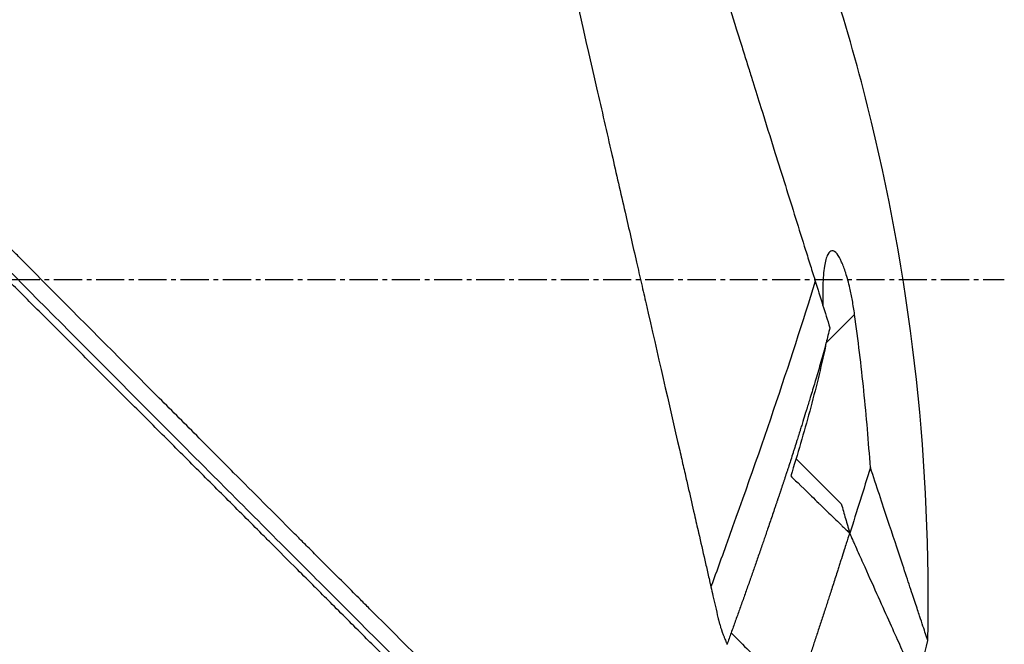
# Model space of a CAD drawing. Header units: millimetres. Extents: x 0 to 4378, y 0 to 2376.
# Tile 245 of 256: x 405 to 465, y 1214 to 1252. Entities that reach past the tile are written whole.
import ezdxf

# ---------------------------------------------------------------- set-up
doc = ezdxf.new("R2010")
doc.units = ezdxf.units.MM
doc.header["$LTSCALE"] = 0.2
doc.linetypes.add('CENTER2', pattern=[1.125, 0.75, -0.125, 0.125, -0.125])
doc.layers.add('02_Center Line', color=1, linetype='CENTER2')

# ---------------------------------------------------------------- blocks, each defined once
blk = doc.blocks.new('A$C078f5041')
for p, q in [((-212.2, 732.295), (-213.906, 734)), ((-210.385, 725.329), (-213.106, 722.607)), ((-210.161, 725.553), (-210.161, 725.553))]:
    blk.add_line(p, q)
blk.add_ellipse((-158.412, 743), major_axis=(51.341, -154.081), ratio=0.336426, start_param=4.783308, end_param=4.787815)
for points, knots in [([(-190.366, 710.683), (-190.355, 710.694), (-190.21, 710.839), (-190.139, 710.91), (-190.081, 710.967), (-189.91, 711.138), (-189.796, 711.252), (-189.452, 711.596), (-189.221, 711.825), (-188.528, 712.518), (-188.061, 712.984), (-186.651, 714.393), (-185.698, 715.346), (-184.555, 716.489), (-184.373, 716.671), (-184.053, 716.991), (-183.913, 717.131), (-183.45, 717.595), (-183.123, 717.922), (-182.429, 718.616), (-182.054, 718.991), (-181.458, 719.588), (-181.238, 719.808), (-180.839, 720.208), (-180.661, 720.386), (-180.373, 720.675), (-180.262, 720.785), (-178.969, 722.081), (-177.774, 723.278), (-175.88, 725.178), (-175.189, 725.871), (-173.7, 727.365), (-172.901, 728.167), (-169.959, 731.121), (-167.794, 733.298), (-165.037, 736.075), (-164.459, 736.657), (-163.71, 737.412), (-163.541, 737.582), (-163.294, 737.831), (-163.21, 737.916), (-163.041, 738.086), (-162.955, 738.173), (-162.754, 738.376), (-162.644, 738.487), (-162.446, 738.687), (-162.363, 738.772), (-162.157, 738.979), (-162.034, 739.103), (-161.81, 739.33), (-161.709, 739.433), (-161.078, 740.07), (-160.549, 740.605), (-159.331, 741.837), (-158.643, 742.534), (-157.257, 743.938), (-156.558, 744.645), (-155.416, 745.804), (-154.969, 746.257), (-154.422, 746.812), (-154.32, 746.915), (-154.035, 747.204), (-153.851, 747.39), (-153.314, 747.935), (-152.959, 748.294), (-152.41, 748.851), (-152.212, 749.051), (-151.844, 749.424), (-151.673, 749.596), (-151.424, 749.849), (-151.346, 749.928), (-151.2, 750.075), (-151.136, 750.14), (-150.996, 750.281), (-150.92, 750.359), (-150.64, 750.642), (-150.433, 750.85), (-149.899, 751.39), (-149.573, 751.719), (-149.032, 752.266), (-148.812, 752.488), (-148.413, 752.89), (-148.241, 753.065), (-147.909, 753.401), (-147.752, 753.559), (-147.434, 753.879), (-147.274, 754.04), (-146.87, 754.448), (-146.635, 754.686), (-146.178, 755.148), (-145.96, 755.367), (-145.455, 755.876), (-145.169, 756.165), (-144.478, 756.862), (-144.074, 757.27), (-141.23, 760.138), (-138.817, 762.568), (-135.982, 765.421), (-135.524, 765.881), (-134.844, 766.565), (-134.623, 766.787), (-133.438, 767.979), (-132.482, 768.939), (-131.055, 770.373), (-130.576, 770.854), (-129.528, 771.906), (-128.96, 772.475), (-127.952, 773.487), (-127.51, 773.93), (-126.232, 775.212), (-125.404, 776.042), (-123.097, 778.354), (-121.645, 779.808), (-119.103, 782.352), (-117.994, 783.462), (-116.427, 785.029), (-115.936, 785.519), (-114.524, 786.931), (-113.626, 787.828), (-111.967, 789.485), (-111.201, 790.25), (-109.105, 792.343), (-107.894, 793.552), (-106.418, 795.026), (-105.995, 795.447), (-105.255, 796.186), (-104.935, 796.506), (-104.529, 796.91), (-104.407, 797.032), (-104.077, 797.362), (-103.906, 797.532), (-103.644, 797.794), (-103.574, 797.864), (-103.574, 797.864)], [-6.38032, -6.38032, -6.38032, -6.38032, -6.37821, -6.37821, -6.369846, -6.369846, -6.353117, -6.353117, -6.319657, -6.319657, -6.25276, -6.25276, -6.118821, -6.118821, -6.093562, -6.093562, -6.074245, -6.074245, -6.02934, -6.02934, -5.977241, -5.977241, -5.946683, -5.946683, -5.922148, -5.922148, -5.906985, -5.906985, -5.744468, -5.744468, -5.651851, -5.651851, -5.545767, -5.545767, -5.263109, -5.263109, -5.188236, -5.188236, -5.166424, -5.166424, -5.156096, -5.156096, -5.145051, -5.145051, -5.130591, -5.130591, -5.12026, -5.12026, -5.104932, -5.104932, -5.092289, -5.092289, -5.026821, -5.026821, -4.941899, -4.941899, -4.85599, -4.85599, -4.800726, -4.800726, -4.788117, -4.788117, -4.765241, -4.765241, -4.721287, -4.721287, -4.696404, -4.696404, -4.675122, -4.675122, -4.664727, -4.664727, -4.65667, -4.65667, -4.64693, -4.64693, -4.620997, -4.620997, -4.580201, -4.580201, -4.553194, -4.553194, -4.530725, -4.530725, -4.50998, -4.50998, -4.488898, -4.488898, -4.457903, -4.457903, -4.429176, -4.429176, -4.391259, -4.391259, -4.337563, -4.337563, -4.012989, -4.012989, -3.949041, -3.949041, -3.91815, -3.91815, -3.78308, -3.78308, -3.714321, -3.714321, -3.631782, -3.631782, -3.566461, -3.566461, -3.442027, -3.442027, -3.2143, -3.2143, -3.028646, -3.028646, -2.942037, -2.942037, -2.774506, -2.774506, -2.616657, -2.616657, -2.316725, -2.316725, -2.178502, -2.178502, -2.04381, -2.04381, -1.977504, -1.977504, -1.844402, -1.844402, -1.687943, -1.687943, -1.687943, -1.687943]), ([(-189.659, 709.975), (-189.617, 710.018), (-189.249, 710.384), (-188.43, 711.202), (-188.12, 711.512), (-187.184, 712.446), (-186.554, 713.076), (-184.649, 714.98), (-183.365, 716.264), (-181.156, 718.475), (-180.276, 719.356), (-178.187, 721.448), (-176.984, 722.654), (-169.917, 729.741), (-163.9, 735.795), (-159.517, 740.226), (-158.662, 741.092), (-157.148, 742.624), (-156.491, 743.29), (-155.182, 744.617), (-154.535, 745.274), (-153.234, 746.592), (-152.591, 747.244), (-151.508, 748.34), (-151.071, 748.783), (-150.433, 749.429), (-150.203, 749.661), (-149.119, 750.757), (-148.275, 751.609), (-146.596, 753.305), (-145.779, 754.13), (-144.443, 755.478), (-143.922, 756.003), (-141.37, 758.576), (-139.35, 760.613), (-136.453, 763.528), (-135.538, 764.449), (-134.199, 765.796), (-133.768, 766.229), (-132.484, 767.519), (-131.636, 768.371), (-129.987, 770.028), (-129.184, 770.834), (-121.766, 778.279), (-116.226, 783.818), (-110.645, 789.393), (-109.379, 790.657), (-107.412, 792.621), (-106.652, 793.38), (-105.735, 794.295), (-105.498, 794.531), (-104.495, 795.532), (-103.891, 796.135), (-103.075, 796.95), (-102.867, 797.157), (-102.867, 797.157)], [0.000001, 0.000001, 0.000001, 0.000001, 0.021324, 0.021324, 0.03421, 0.03421, 0.059972, 0.059972, 0.111336, 0.111336, 0.145179, 0.145179, 0.190053, 0.190053, 0.406282, 0.406282, 0.45854, 0.45854, 0.49858, 0.49858, 0.53836, 0.53836, 0.578257, 0.578257, 0.605242, 0.605242, 0.618018, 0.618018, 0.679184, 0.679184, 0.737422, 0.737422, 0.77473, 0.77473, 0.920763, 0.920763, 0.987368, 0.987368, 1.019116, 1.019116, 1.082341, 1.082341, 1.143319, 1.143319, 1.651214, 1.651214, 1.817992, 1.817992, 1.943145, 1.943145, 1.990049, 1.990049, 2.154423, 2.154423, 2.318904, 2.318904, 2.318904, 2.318904]), ([(-208.707, 690.359), (-208.707, 690.359), (-208.689, 690.378), (-208.642, 690.424), (-208.631, 690.435), (-208.581, 690.485), (-208.532, 690.534), (-208.437, 690.63), (-208.397, 690.669), (-208.292, 690.774), (-208.223, 690.844), (-208.075, 690.991), (-208, 691.066), (-207.791, 691.275), (-207.649, 691.417), (-207.436, 691.631), (-207.377, 691.689), (-207.175, 691.892), (-207.023, 692.044), (-206.763, 692.303), (-206.661, 692.405), (-206.427, 692.639), (-206.293, 692.773), (-206.012, 693.054), (-205.866, 693.201), (-205.692, 693.375), (-205.669, 693.397), (-205.474, 693.592), (-205.295, 693.772), (-204.944, 694.123), (-204.773, 694.293), (-204.367, 694.699), (-204.129, 694.938), (-203.731, 695.336), (-203.577, 695.49), (-203.084, 695.983), (-202.734, 696.332), (-202.001, 697.065), (-201.617, 697.45), (-201.054, 698.012), (-200.887, 698.18), (-200.122, 698.945), (-199.502, 699.565), (-198.454, 700.613), (-198.04, 701.027), (-197.125, 701.941), (-196.621, 702.445), (-195.581, 703.485), (-195.044, 704.023), (-194.395, 704.671), (-194.293, 704.773), (-193.5, 705.566), (-192.795, 706.272), (-191.557, 707.51), (-191.03, 708.036), (-189.806, 709.26), (-189.105, 709.961), (-187.798, 711.268), (-187.195, 711.871), (-186.186, 712.881), (-185.783, 713.283), (-185.107, 713.959), (-184.835, 714.231), (-184.222, 714.845), (-183.879, 715.187), (-183.191, 715.875), (-182.846, 716.22), (-182.191, 716.875), (-181.882, 717.184), (-181.533, 717.533), (-181.493, 717.573), (-181.104, 717.962), (-180.753, 718.314), (-179.863, 719.204), (-179.322, 719.745), (-178.609, 720.458), (-178.439, 720.627), (-177.554, 721.512), (-176.835, 722.232), (-175.386, 723.68), (-174.658, 724.408), (-173.194, 725.872), (-172.459, 726.608), (-170.981, 728.086), (-170.238, 728.828), (-168.744, 730.322), (-167.992, 731.074), (-166.491, 732.575), (-165.742, 733.324), (-164.677, 734.39), (-164.361, 734.705), (-163.728, 735.338), (-163.411, 735.656), (-162.969, 736.097), (-162.844, 736.222), (-162.53, 736.537), (-162.34, 736.727), (-161.96, 737.106), (-161.77, 737.296), (-161.39, 737.677), (-161.199, 737.867), (-160.841, 738.226), (-160.672, 738.394), (-160.481, 738.586), (-160.458, 738.608), (-160.199, 738.868), (-159.961, 739.106), (-159.483, 739.584), (-159.243, 739.823), (-158.764, 740.303), (-158.524, 740.543), (-158.233, 740.833), (-158.185, 740.881), (-157.892, 741.174), (-157.644, 741.422), (-157.14, 741.927), (-156.883, 742.183), (-156.362, 742.704), (-156.099, 742.968), (-155.631, 743.435), (-155.434, 743.632), (-155.05, 744.016), (-154.863, 744.204), (-154.479, 744.588), (-154.282, 744.784), (-153.898, 745.168), (-153.711, 745.355), (-153.341, 745.725), (-153.159, 745.907), (-152.793, 746.273), (-152.609, 746.457), (-152.409, 746.657), (-152.392, 746.675), (-152.181, 746.886), (-151.987, 747.079), (-151.605, 747.462), (-151.416, 747.65), (-151.073, 747.994), (-150.918, 748.148), (-150.727, 748.34), (-150.691, 748.375), (-150.537, 748.529), (-150.419, 748.647), (-150.229, 748.838), (-150.156, 748.91), (-149.975, 749.091), (-149.866, 749.201), (-149.675, 749.391), (-149.595, 749.472), (-149.377, 749.689), (-149.241, 749.826), (-149.05, 750.017), (-148.997, 750.07), (-148.742, 750.324), (-148.537, 750.529), (-148.126, 750.941), (-147.919, 751.147), (-147.506, 751.561), (-147.299, 751.767), (-146.952, 752.114), (-146.812, 752.254), (-145.856, 753.211), (-145.041, 754.025), (-143.541, 755.526), (-142.854, 756.212), (-141.585, 757.481), (-141.003, 758.064), (-140.262, 758.804), (-140.103, 758.964), (-139.287, 759.78), (-138.633, 760.434), (-137.9, 761.167), (-137.818, 761.248), (-137.213, 761.853), (-136.691, 762.375), (-135.965, 763.101), (-135.758, 763.308), (-135.066, 764.001), (-134.581, 764.485), (-133.863, 765.203), (-133.628, 765.439), (-132.596, 766.471), (-131.804, 767.262), (-130.397, 768.67), (-129.778, 769.289), (-128.555, 770.512), (-127.95, 771.116), (-126.763, 772.303), (-126.18, 772.886), (-125.427, 773.639), (-125.251, 773.815), (-124.134, 774.932), (-123.207, 775.859), (-121.917, 777.15), (-121.539, 777.528), (-120.325, 778.741), (-119.502, 779.564), (-118.283, 780.783), (-117.874, 781.193), (-116.926, 782.141), (-116.39, 782.676), (-115.354, 783.712), (-114.852, 784.214), (-114.254, 784.812), (-114.148, 784.919), (-113.303, 785.763), (-112.589, 786.477), (-111.577, 787.49), (-111.255, 787.811), (-110.558, 788.508), (-110.186, 788.88), (-109.474, 789.593), (-109.132, 789.934), (-108.61, 790.457), (-108.421, 790.645), (-108.02, 791.046), (-107.809, 791.257), (-107.417, 791.649), (-107.235, 791.831), (-106.836, 792.231), (-106.621, 792.445), (-106.275, 792.791), (-106.14, 792.927), (-105.827, 793.239), (-105.654, 793.413), (-105.353, 793.714), (-105.223, 793.844), (-104.939, 794.127), (-104.789, 794.277), (-104.539, 794.528), (-104.435, 794.631), (-104.195, 794.872), (-104.063, 795.004), (-103.869, 795.198), (-103.8, 795.267), (-103.641, 795.425), (-103.555, 795.511), (-103.412, 795.654), (-103.352, 795.714), (-103.202, 795.865), (-103.124, 795.942), (-103.055, 796.011), (-103.044, 796.022), (-102.983, 796.084), (-102.954, 796.113), (-102.946, 796.12), (-102.946, 796.121), (-102.946, 796.121)], [0, 0, 0, 0, 0.257354, 0.257354, 0.326237, 0.326237, 0.532709, 0.532709, 0.653072, 0.653072, 0.826383, 0.826383, 0.980612, 0.980612, 1.221018, 1.221018, 1.308472, 1.308472, 1.512953, 1.512953, 1.636992, 1.636992, 1.789146, 1.789146, 1.943102, 1.943102, 1.965845, 1.965845, 2.139379, 2.139379, 2.294197, 2.294197, 2.497442, 2.497442, 2.621999, 2.621999, 2.888446, 2.888446, 3.162424, 3.162424, 3.276803, 3.276803, 3.678252, 3.678252, 3.9315, 3.9315, 4.226971, 4.226971, 4.529662, 4.529662, 4.586048, 4.586048, 4.965901, 4.965901, 5.240486, 5.240486, 5.596576, 5.596576, 5.895461, 5.895461, 6.09193, 6.09193, 6.223224, 6.223224, 6.387068, 6.387068, 6.550917, 6.550917, 6.696146, 6.696146, 6.714688, 6.714688, 6.878445, 6.878445, 7.127882, 7.127882, 7.205393, 7.205393, 7.531923, 7.531923, 7.858453, 7.858453, 8.185149, 8.185149, 8.511845, 8.511845, 8.840084, 8.840084, 9.164788, 9.164788, 9.300716, 9.300716, 9.43764, 9.43764, 9.491568, 9.491568, 9.573784, 9.573784, 9.656087, 9.656087, 9.738273, 9.738273, 9.810512, 9.810512, 9.820176, 9.820176, 9.921487, 9.921487, 10.022047, 10.022047, 10.121234, 10.121234, 10.140813, 10.140813, 10.240775, 10.240775, 10.34206, 10.34206, 10.443345, 10.443345, 10.519125, 10.519125, 10.593519, 10.593519, 10.673571, 10.673571, 10.751664, 10.751664, 10.828971, 10.828971, 10.907781, 10.907781, 10.915165, 10.915165, 10.998748, 10.998748, 11.080195, 11.080195, 11.146615, 11.146615, 11.161943, 11.161943, 11.21211, 11.21211, 11.242651, 11.242651, 11.288319, 11.288319, 11.321832, 11.321832, 11.377745, 11.377745, 11.399138, 11.399138, 11.480179, 11.480179, 11.560404, 11.560404, 11.640086, 11.640086, 11.694297, 11.694297, 12.011124, 12.011124, 12.279997, 12.279997, 12.509628, 12.509628, 12.572827, 12.572827, 12.833111, 12.833111, 12.865725, 12.865725, 13.07529, 13.07529, 13.158686, 13.158686, 13.355513, 13.355513, 13.451637, 13.451637, 13.778619, 13.778619, 14.038498, 14.038498, 14.296261, 14.296261, 14.549067, 14.549067, 14.626299, 14.626299, 15.04137, 15.04137, 15.215105, 15.215105, 15.604069, 15.604069, 15.80398, 15.80398, 16.073193, 16.073193, 16.335419, 16.335419, 16.392609, 16.392609, 16.791079, 16.791079, 16.982171, 16.982171, 17.214497, 17.214497, 17.441103, 17.441103, 17.573214, 17.573214, 17.727887, 17.727887, 17.868871, 17.868871, 18.045189, 18.045189, 18.163993, 18.163993, 18.326743, 18.326743, 18.458589, 18.458589, 18.625722, 18.625722, 18.752843, 18.752843, 18.936687, 18.936687, 19.046733, 19.046733, 19.205689, 19.205689, 19.340689, 19.340689, 19.583635, 19.583635, 19.634122, 19.634122, 19.890387, 19.890387, 19.927065, 19.927065, 19.927065, 19.927065]), ([(-187.408, 795.575), (-187.408, 795.575), (-187.408, 795.575), (-187.408, 795.575), (-187.408, 795.575), (-187.408, 795.574), (-187.408, 795.574), (-187.409, 795.572), (-187.409, 795.57), (-187.411, 795.561), (-187.413, 795.552), (-187.421, 795.516), (-187.43, 795.479), (-187.463, 795.333), (-187.497, 795.187), (-187.631, 794.603), (-187.764, 794.021), (-187.99, 793.033), (-188.044, 792.798), (-188.167, 792.263), (-188.236, 791.958), (-188.396, 791.26), (-188.487, 790.864), (-188.694, 789.962), (-188.811, 789.449), (-189.268, 787.454), (-189.65, 785.788), (-190.189, 783.434), (-190.306, 782.923), (-190.547, 781.873), (-190.67, 781.336), (-191.044, 779.702), (-191.303, 778.571), (-191.635, 777.124), (-191.699, 776.844), (-191.818, 776.327), (-191.871, 776.092), (-191.988, 775.582), (-192.052, 775.302), (-192.149, 774.881), (-192.181, 774.742), (-192.243, 774.47), (-192.275, 774.33), (-192.34, 774.047), (-192.371, 773.909), (-192.435, 773.633), (-192.467, 773.493), (-192.531, 773.213), (-192.563, 773.071), (-192.658, 772.657), (-192.722, 772.38), (-192.814, 771.976), (-192.847, 771.831), (-192.913, 771.547), (-192.945, 771.407), (-193.004, 771.149), (-193.033, 771.019), (-193.135, 770.572), (-193.215, 770.232), (-193.308, 769.825), (-193.338, 769.691), (-193.408, 769.384), (-193.447, 769.216), (-193.508, 768.95), (-193.528, 768.861), (-193.62, 768.46), (-193.696, 768.13), (-193.788, 767.728), (-193.807, 767.642), (-193.847, 767.469), (-193.867, 767.383), (-193.926, 767.125), (-193.966, 766.951), (-194.162, 766.092), (-194.324, 765.388), (-194.571, 764.31), (-194.653, 763.95), (-194.777, 763.408), (-194.819, 763.226), (-194.903, 762.86), (-194.945, 762.677), (-195.007, 762.403), (-195.029, 762.311), (-195.07, 762.131), (-195.091, 762.039), (-195.132, 761.86), (-195.151, 761.774), (-195.192, 761.597), (-195.213, 761.507), (-195.322, 761.03), (-195.402, 760.682), (-195.568, 759.958), (-195.65, 759.598), (-195.774, 759.056), (-195.816, 758.876), (-195.896, 758.526), (-195.937, 758.346), (-195.998, 758.08), (-196.017, 757.995), (-196.11, 757.59), (-196.185, 757.262), (-196.785, 754.643), (-197.488, 751.575), (-198.699, 746.29), (-199.004, 744.958), (-199.574, 742.469), (-199.839, 741.313), (-200.334, 739.154), (-200.563, 738.153), (-200.891, 736.722), (-200.99, 736.288), (-201.182, 735.45), (-201.275, 735.046), (-202.064, 731.601), (-202.745, 728.633), (-203.427, 725.65), (-203.468, 725.473), (-203.584, 724.968), (-203.66, 724.637), (-203.769, 724.162), (-203.801, 724.018), (-203.865, 723.74), (-203.896, 723.604), (-204.04, 722.977), (-204.155, 722.475), (-204.354, 721.606), (-204.439, 721.236), (-204.649, 720.318), (-204.775, 719.77), (-204.96, 718.96), (-205.022, 718.69), (-205.114, 718.288), (-205.145, 718.154), (-205.191, 717.953), (-205.206, 717.887), (-205.229, 717.787), (-205.237, 717.753), (-205.255, 717.671), (-205.264, 717.635), (-205.267, 717.62)], [0.004458, 0.004458, 0.004458, 0.004458, 0.007145, 0.007145, 0.012487, 0.012487, 0.023172, 0.023172, 0.044526, 0.044526, 0.087152, 0.087152, 0.172519, 0.172519, 0.343296, 0.343296, 0.684832, 0.684832, 0.782442, 0.782442, 0.893925, 0.893925, 1.020792, 1.020792, 1.165754, 1.165754, 1.5523, 1.5523, 1.656, 1.656, 1.759472, 1.759472, 1.962548, 1.962548, 2.010788, 2.010788, 2.051037, 2.051037, 2.098595, 2.098595, 2.121977, 2.121977, 2.144106, 2.144106, 2.165078, 2.165078, 2.185897, 2.185897, 2.206927, 2.206927, 2.249257, 2.249257, 2.267476, 2.267476, 2.284385, 2.284385, 2.298691, 2.298691, 2.334972, 2.334972, 2.351514, 2.351514, 2.372635, 2.372635, 2.384046, 2.384046, 2.433545, 2.433545, 2.447203, 2.447203, 2.460457, 2.460457, 2.48758, 2.48758, 2.604591, 2.604591, 2.662837, 2.662837, 2.692059, 2.692059, 2.721315, 2.721315, 2.736067, 2.736067, 2.75119, 2.75119, 2.765744, 2.765744, 2.781644, 2.781644, 2.845833, 2.845833, 2.904565, 2.904565, 2.933488, 2.933488, 2.964036, 2.964036, 2.978504, 2.978504, 3.032725, 3.032725, 3.464483, 3.464483, 3.610423, 3.610423, 3.738069, 3.738069, 3.849625, 3.849625, 3.89841, 3.89841, 3.944167, 3.944167, 4.289561, 4.289561, 4.31145, 4.31145, 4.352034, 4.352034, 4.36965, 4.36965, 4.386161, 4.386161, 4.448116, 4.448116, 4.494326, 4.494326, 4.563724, 4.563724, 4.598531, 4.598531, 4.615935, 4.615935, 4.624637, 4.624637, 4.628988, 4.628988, 4.635352, 4.635352, 4.635352, 4.635352]), ([(-194.008, 792.023), (-194.008, 792.023), (-194.008, 792.024), (-194.031, 791.95), (-194.045, 791.906), (-194.075, 791.811), (-194.088, 791.768), (-194.165, 791.525), (-194.252, 791.246), (-194.438, 790.651), (-194.524, 790.378), (-194.748, 789.661), (-194.896, 789.19), (-195.283, 787.952), (-195.537, 787.141), (-196.203, 785.015), (-196.639, 783.622), (-197.256, 781.651), (-197.391, 781.219), (-197.668, 780.334), (-197.808, 779.884), (-197.988, 779.309), (-198.024, 779.195), (-198.099, 778.957), (-198.137, 778.835), (-198.212, 778.595), (-198.25, 778.475), (-198.361, 778.12), (-198.435, 777.884), (-198.584, 777.407), (-198.659, 777.167), (-198.776, 776.795), (-198.816, 776.665), (-198.897, 776.406), (-198.938, 776.276), (-199.061, 775.882), (-199.145, 775.613), (-199.313, 775.078), (-199.397, 774.809), (-199.559, 774.292), (-199.636, 774.046), (-199.754, 773.668), (-199.793, 773.543), (-199.921, 773.134), (-200.007, 772.859), (-200.181, 772.304), (-200.269, 772.024), (-200.444, 771.464), (-200.532, 771.184), (-200.71, 770.614), (-200.794, 770.345), (-200.927, 769.92), (-200.975, 769.768), (-201.062, 769.491), (-201.102, 769.362), (-201.186, 769.094), (-201.231, 768.951), (-201.365, 768.522), (-201.453, 768.239), (-201.631, 767.671), (-201.72, 767.387), (-201.9, 766.812), (-201.991, 766.523), (-202.171, 765.948), (-202.262, 765.657), (-202.444, 765.076), (-202.534, 764.787), (-202.716, 764.206), (-202.814, 763.891), (-202.958, 763.431), (-203.004, 763.286), (-203.09, 763.01), (-203.135, 762.867), (-203.525, 761.62), (-203.876, 760.499), (-204.384, 758.873), (-204.539, 758.378), (-204.841, 757.415), (-204.987, 756.948), (-205.271, 756.041), (-205.408, 755.602), (-205.609, 754.96), (-205.674, 754.753), (-205.802, 754.344), (-205.864, 754.144), (-205.987, 753.753), (-206.047, 753.559), (-206.225, 752.991), (-206.344, 752.609), (-206.569, 751.895), (-206.679, 751.542), (-206.893, 750.858), (-206.997, 750.527), (-207.147, 750.046), (-207.195, 749.892), (-207.337, 749.439), (-207.43, 749.143), (-207.609, 748.571), (-207.696, 748.29), (-207.946, 747.491), (-208.109, 746.97), (-208.556, 745.543), (-208.837, 744.643), (-209.536, 742.412), (-209.949, 741.092), (-210.556, 739.152), (-210.756, 738.512), (-211.053, 737.563), (-211.151, 737.248), (-211.298, 736.78), (-211.347, 736.624), (-211.419, 736.391), (-211.444, 736.314), (-211.48, 736.198), (-211.492, 736.159), (-211.516, 736.082), (-211.528, 736.044), (-211.54, 736.005)], [0.000002, 0.000002, 0.000002, 0.000002, 0.068396, 0.068396, 0.113225, 0.113225, 0.143068, 0.143068, 0.261804, 0.261804, 0.340398, 0.340398, 0.445112, 0.445112, 0.58476, 0.58476, 0.770646, 0.770646, 0.820914, 0.820914, 0.870505, 0.870505, 0.882769, 0.882769, 0.895757, 0.895757, 0.908699, 0.908699, 0.933689, 0.933689, 0.958342, 0.958342, 0.971541, 0.971541, 0.985008, 0.985008, 1.012116, 1.012116, 1.039467, 1.039467, 1.064342, 1.064342, 1.077017, 1.077017, 1.103525, 1.103525, 1.129763, 1.129763, 1.156377, 1.156377, 1.183318, 1.183318, 1.195097, 1.195097, 1.205034, 1.205034, 1.215755, 1.215755, 1.236325, 1.236325, 1.256757, 1.256757, 1.277456, 1.277456, 1.298369, 1.298369, 1.31914, 1.31914, 1.338917, 1.338917, 1.348349, 1.348349, 1.358318, 1.358318, 1.436393, 1.436393, 1.470506, 1.470506, 1.502489, 1.502489, 1.53257, 1.53257, 1.546517, 1.546517, 1.559977, 1.559977, 1.573067, 1.573067, 1.598315, 1.598315, 1.621948, 1.621948, 1.64382, 1.64382, 1.654133, 1.654133, 1.674222, 1.674222, 1.692702, 1.692702, 1.72678, 1.72678, 1.786154, 1.786154, 1.875164, 1.875164, 1.919672, 1.919672, 1.941935, 1.941935, 1.953066, 1.953066, 1.958631, 1.958631, 1.961414, 1.961414, 1.964192, 1.964192, 1.964192, 1.964192]), ([(-218.303, 714.398), (-218.529, 724.848), (-217.383, 735.414), (-213.672, 750.737), (-212.078, 755.83), (-210.161, 760.786)], [0, 0, 0, 0, 3.135776, 3.135776, 4.729873, 4.729873, 4.729873, 4.729873]), ([(-213.906, 734), (-213.867, 734.283), (-213.822, 734.564), (-213.724, 735.096), (-213.673, 735.347), (-213.542, 735.911), (-213.46, 736.219), (-213.293, 736.744), (-213.211, 736.967), (-213.034, 737.362), (-212.941, 737.526), (-212.739, 737.778), (-212.636, 737.842), (-212.445, 737.828), (-212.362, 737.75), (-212.203, 737.448), (-212.136, 737.2), (-212.035, 736.57), (-212.004, 736.177), (-211.981, 735.368), (-211.985, 734.956), (-212.002, 734.528)], [-1.145302, -1.145302, -1.145302, -1.145302, -1.059491, -1.059491, -0.980714, -0.980714, -0.876445, -0.876445, -0.785249, -0.785249, -0.687794, -0.687794, -0.572651, -0.572651, -0.457465, -0.457465, -0.316409, -0.316409, -0.162715, -0.162715, -0.02568, -0.02568, -0.02568, -0.02568]), ([(-211.54, 736.005), (-211.689, 735.529), (-211.837, 735.057), (-212.129, 734.125), (-212.273, 733.663), (-212.416, 733.208)], [0.000026, 0.000026, 0.000026, 0.000026, 0.1679092, 0.1679092, 0.336286, 0.336286, 0.336286, 0.336286]), ([(-211.54, 736.005), (-210.035, 731.139), (-208.173, 725.642), (-205.73, 718.89), (-205.501, 718.259), (-205.267, 717.62)], [-1, -1, -1, -1, -0.092566, -0.092566, 0, 0, 0, 0]), ([(-214.854, 724.797), (-214.747, 726.338), (-214.617, 727.873), (-214.302, 730.942), (-214.118, 732.472), (-213.906, 734)], [0.000001, 0.000001, 0.000001, 0.000001, 0.4635264, 0.4635264, 0.9270517, 0.9270517, 0.9270517, 0.9270517]), ([(-212.416, 733.208), (-212.376, 733.054), (-212.338, 732.9), (-212.301, 732.745), (-212.266, 732.595), (-212.232, 732.445), (-212.2, 732.295)], [-0.09380006, -0.09380006, -0.09380006, -0.09380006, -0.04608725, -0.04608725, -0.04608725, -0.000001, -0.000001, -0.000001, -0.000001]), ([(-212.16, 732.109), (-212.167, 732.14), (-212.174, 732.171), (-212.187, 732.233), (-212.194, 732.264), (-212.2, 732.295)], [-0.0189743, -0.0189743, -0.0189743, -0.0189743, -0.00948198, -0.00948198, -0.000001, -0.000001, -0.000001, -0.000001]), ([(-212.16, 732.109), (-212.053, 731.738), (-211.947, 731.375), (-211.842, 731.022), (-211.738, 730.668), (-211.636, 730.324), (-211.535, 729.989), (-211.53, 729.973), (-211.525, 729.956), (-211.52, 729.939), (-211.425, 729.622), (-211.332, 729.315), (-211.242, 729.016), (-211.169, 728.776), (-211.097, 728.543), (-211.027, 728.315), (-211.005, 728.244), (-210.984, 728.174), (-210.962, 728.104), (-210.906, 727.922), (-210.851, 727.744), (-210.797, 727.57), (-210.764, 727.464), (-210.731, 727.359), (-210.699, 727.256), (-210.686, 727.212), (-210.672, 727.169), (-210.657, 727.121), (-210.656, 727.116), (-210.654, 727.111), (-210.653, 727.106), (-210.643, 727.076), (-210.633, 727.044), (-210.622, 727.008), (-210.591, 726.908), (-210.558, 726.806), (-210.526, 726.703), (-210.522, 726.689), (-210.518, 726.676), (-210.513, 726.662), (-210.481, 726.559), (-210.448, 726.455), (-210.416, 726.354), (-210.413, 726.344), (-210.41, 726.334), (-210.407, 726.324), (-210.359, 726.174), (-210.313, 726.028), (-210.268, 725.888), (-210.246, 725.819), (-210.225, 725.752), (-210.204, 725.686), (-210.157, 725.54), (-210.112, 725.4), (-210.069, 725.267), (-210.053, 725.217), (-210.037, 725.167), (-210.022, 725.119), (-209.975, 724.975), (-209.931, 724.84), (-209.89, 724.712), (-209.88, 724.683), (-209.871, 724.654), (-209.862, 724.625), (-209.851, 724.593), (-209.841, 724.562), (-209.834, 724.54), (-209.832, 724.536), (-209.831, 724.532), (-209.83, 724.529), (-209.817, 724.489), (-209.804, 724.45), (-209.791, 724.409), (-209.783, 724.385), (-209.775, 724.361), (-209.767, 724.335), (-209.76, 724.316), (-209.753, 724.295), (-209.746, 724.274), (-209.737, 724.247), (-209.728, 724.218), (-209.718, 724.188), (-209.709, 724.161), (-209.7, 724.132), (-209.69, 724.103), (-209.687, 724.095), (-209.685, 724.087), (-209.682, 724.08), (-209.674, 724.054), (-209.665, 724.028), (-209.656, 724), (-209.647, 723.975), (-209.639, 723.949), (-209.63, 723.922), (-209.621, 723.896), (-209.612, 723.87), (-209.604, 723.843), (-209.595, 723.818), (-209.587, 723.792), (-209.578, 723.766), (-209.576, 723.759), (-209.573, 723.752), (-209.571, 723.745), (-209.563, 723.722), (-209.555, 723.698), (-209.547, 723.673), (-209.539, 723.65), (-209.532, 723.627), (-209.524, 723.603), (-209.515, 723.576), (-209.506, 723.549), (-209.497, 723.522), (-209.488, 723.497), (-209.48, 723.473), (-209.472, 723.448), (-209.464, 723.425), (-209.456, 723.401), (-209.448, 723.378), (-209.443, 723.362), (-209.438, 723.347), (-209.433, 723.331), (-209.424, 723.304), (-209.414, 723.276), (-209.405, 723.248), (-209.395, 723.219), (-209.385, 723.189), (-209.375, 723.159), (-209.365, 723.13), (-209.356, 723.101), (-209.346, 723.071), (-209.335, 723.038), (-209.323, 723.004), (-209.311, 722.969), (-209.298, 722.931), (-209.285, 722.891), (-209.272, 722.852), (-209.27, 722.846), (-209.268, 722.841), (-209.267, 722.836), (-209.263, 722.825), (-209.259, 722.815), (-209.256, 722.804), (-209.244, 722.769), (-209.232, 722.734), (-209.221, 722.7), (-209.21, 722.669), (-209.2, 722.639), (-209.19, 722.61), (-209.182, 722.585), (-209.174, 722.561), (-209.167, 722.54), (-209.159, 722.516), (-209.152, 722.496), (-209.146, 722.478), (-209.123, 722.41), (-209.1, 722.343), (-209.077, 722.275), (-209.032, 722.143), (-208.988, 722.011), (-208.943, 721.879), (-208.898, 721.748), (-208.853, 721.616), (-208.808, 721.484), (-208.763, 721.352), (-208.718, 721.22), (-208.673, 721.089), (-208.635, 720.979), (-208.598, 720.869), (-208.56, 720.76), (-208.522, 720.65), (-208.485, 720.541), (-208.447, 720.431), (-208.409, 720.321), (-208.371, 720.212), (-208.333, 720.102), (-208.292, 719.982), (-208.25, 719.862), (-208.209, 719.741), (-208.167, 719.621), (-208.125, 719.501), (-208.083, 719.38), (-208.041, 719.26), (-208, 719.14), (-207.958, 719.019), (-207.918, 718.905), (-207.878, 718.79), (-207.838, 718.676), (-207.798, 718.561), (-207.757, 718.447), (-207.717, 718.332), (-207.677, 718.218), (-207.637, 718.103), (-207.597, 717.988), (-207.556, 717.871), (-207.514, 717.754), (-207.473, 717.637), (-207.432, 717.52), (-207.39, 717.403), (-207.349, 717.286), (-207.308, 717.169), (-207.266, 717.052), (-207.225, 716.935), (-207.184, 716.82), (-207.143, 716.704), (-207.102, 716.589), (-207.061, 716.473), (-207.02, 716.358), (-206.979, 716.242), (-206.938, 716.127), (-206.896, 716.012), (-206.855, 715.896), (-206.814, 715.78), (-206.772, 715.664), (-206.731, 715.548), (-206.689, 715.433), (-206.648, 715.317), (-206.606, 715.201), (-206.564, 715.085), (-206.523, 714.969), (-206.481, 714.853)], [0.0000319, 0.0000319, 0.0000319, 0.0000319, 0.0474704, 0.0474704, 0.0474704, 0.0949017, 0.0949017, 0.0949017, 0.0972927, 0.0972927, 0.0972927, 0.1422803, 0.1422803, 0.1422803, 0.178402, 0.178402, 0.178402, 0.1896306, 0.1896306, 0.1896306, 0.2189908, 0.2189908, 0.2189908, 0.2369437, 0.2369437, 0.2369437, 0.2445131, 0.2445131, 0.2445131, 0.2452972, 0.2452972, 0.2452972, 0.25, 0.25, 0.25, 0.263183, 0.263183, 0.263183, 0.2649131, 0.2649131, 0.2649131, 0.278149, 0.278149, 0.278149, 0.2794293, 0.2794293, 0.2794293, 0.2991717, 0.2991717, 0.2991717, 0.3088387, 0.3088387, 0.3088387, 0.3301759, 0.3301759, 0.3301759, 0.338238, 0.338238, 0.338238, 0.3621179, 0.3621179, 0.3621179, 0.3676249, 0.3676249, 0.3676249, 0.3738056, 0.3738056, 0.3738056, 0.375, 0.375, 0.375, 0.3889516, 0.3889516, 0.3889516, 0.3967248, 0.3967248, 0.3967248, 0.4026395, 0.4026395, 0.4026395, 0.4100034, 0.4100034, 0.4100034, 0.4167465, 0.4167465, 0.4167465, 0.4184496, 0.4184496, 0.4184496, 0.424101, 0.424101, 0.424101, 0.4293788, 0.4293788, 0.4293788, 0.4343434, 0.4343434, 0.4343434, 0.4389381, 0.4389381, 0.4389381, 0.4401748, 0.4401748, 0.4401748, 0.4442469, 0.4442469, 0.4442469, 0.4480861, 0.4480861, 0.4480861, 0.4523532, 0.4523532, 0.4523532, 0.4561438, 0.4561438, 0.4561438, 0.459643, 0.459643, 0.459643, 0.4619004, 0.4619004, 0.4619004, 0.4658221, 0.4658221, 0.4658221, 0.4699847, 0.4699847, 0.4699847, 0.4738643, 0.4738643, 0.4738643, 0.4781868, 0.4781868, 0.4781868, 0.4829905, 0.4829905, 0.4829905, 0.4836267, 0.4836267, 0.4836267, 0.4849138, 0.4849138, 0.4849138, 0.4891474, 0.4891474, 0.4891474, 0.4929914, 0.4929914, 0.4929914, 0.4963899, 0.4963899, 0.4963899, 0.5, 0.5, 0.5, 0.5135797, 0.5135797, 0.5135797, 0.5401109, 0.5401109, 0.5401109, 0.566583, 0.566583, 0.566583, 0.5929927, 0.5929927, 0.5929927, 0.6149176, 0.6149176, 0.6149176, 0.636795, 0.636795, 0.636795, 0.6586229, 0.6586229, 0.6586229, 0.6825461, 0.6825461, 0.6825461, 0.7064051, 0.7064051, 0.7064051, 0.7301976, 0.7301976, 0.7301976, 0.7528121, 0.7528121, 0.7528121, 0.7753623, 0.7753623, 0.7753623, 0.7978464, 0.7978464, 0.7978464, 0.8207696, 0.8207696, 0.8207696, 0.8436202, 0.8436202, 0.8436202, 0.8663962, 0.8663962, 0.8663962, 0.8888048, 0.8888048, 0.8888048, 0.9111376, 0.9111376, 0.9111376, 0.9333933, 0.9333933, 0.9333933, 0.9556763, 0.9556763, 0.9556763, 0.9778786, 0.9778786, 0.9778786, 1, 1, 1, 1]), ([(-212.16, 732.106), (-211.877, 730.792), (-211.556, 729.486), (-210.856, 726.894), (-210.481, 725.616), (-210.064, 724.291)], [0.0003181, 0.0003181, 0.0003181, 0.0003181, 0.4036461, 0.4036461, 0.8072123, 0.8072123, 0.8072123, 0.8072123]), ([(-218.303, 714.398), (-218.303, 714.398), (-218.303, 714.399), (-218.3, 714.407), (-218.297, 714.416), (-218.287, 714.446), (-218.281, 714.465), (-218.266, 714.509), (-218.258, 714.535), (-218.227, 714.628), (-218.2, 714.708), (-218.085, 715.056), (-217.965, 715.415), (-217.775, 715.989), (-217.735, 716.11), (-217.6, 716.517), (-217.497, 716.828), (-217.32, 717.36), (-217.253, 717.562), (-217.047, 718.185), (-216.899, 718.632), (-216.485, 719.879), (-216.202, 720.732), (-215.573, 722.627), (-215.227, 723.672), (-214.854, 724.797)], [3.032955, 3.032955, 3.032955, 3.032955, 3.082836, 3.082836, 3.183267, 3.183267, 3.282174, 3.282174, 3.378808, 3.378808, 3.588827, 3.588827, 4.135868, 4.135868, 4.272691, 4.272691, 4.575176, 4.575176, 4.745351, 4.745351, 5.076734, 5.076734, 5.603057, 5.603057, 6.143681, 6.143681, 6.143681, 6.143681]), ([(-214.854, 724.797), (-214.651, 724.137), (-214.446, 723.478), (-214.032, 722.162), (-213.824, 721.504), (-213.613, 720.847)], [-0.4140682, -0.4140682, -0.4140682, -0.4140682, -0.2070417, -0.2070417, -0.000001, -0.000001, -0.000001, -0.000001]), ([(-210.064, 724.291), (-210.234, 724.129), (-210.651, 723.729), (-211.463, 722.935), (-211.609, 722.792), (-211.792, 722.613), (-211.835, 722.571), (-212.042, 722.368), (-212.203, 722.211), (-212.588, 721.835), (-212.813, 721.615), (-213.082, 721.355), (-213.134, 721.305), (-213.256, 721.187), (-213.329, 721.118), (-213.434, 721.017), (-213.468, 720.985), (-213.518, 720.937), (-213.534, 720.922), (-213.566, 720.891), (-213.582, 720.876), (-213.598, 720.861)], [0.000001, 0.000001, 0.000001, 0.000001, 0.1091807, 0.1091807, 0.1330208, 0.1330208, 0.1401385, 0.1401385, 0.1649487, 0.1649487, 0.1999101, 0.1999101, 0.2081001, 0.2081001, 0.2197565, 0.2197565, 0.2252849, 0.2252849, 0.2279659, 0.2279659, 0.230588, 0.230588, 0.230588, 0.230588]), ([(-213.106, 722.607), (-213.19, 722.314), (-213.274, 722.02), (-213.402, 721.578), (-213.445, 721.428), (-213.509, 721.206), (-213.53, 721.133), (-213.572, 720.989), (-213.609, 720.861), (-213.613, 720.847)], [-0.0366125, -0.0366125, -0.0366125, -0.0366125, -0.01830625, -0.01830625, -0.00898314, -0.00898314, -0.00444968, -0.00444968, -0.000001, -0.000001, -0.000001, -0.000001]), ([(-213.598, 720.861), (-213.618, 720.816), (-213.638, 720.772), (-213.658, 720.727), (-213.678, 720.682), (-213.698, 720.637), (-213.718, 720.593), (-213.757, 720.504), (-213.797, 720.416), (-213.836, 720.328), (-213.914, 720.153), (-213.992, 719.98), (-214.068, 719.81), (-214.221, 719.469), (-214.369, 719.138), (-214.513, 718.817), (-214.801, 718.175), (-215.071, 717.573), (-215.322, 717.013), (-215.573, 716.453), (-215.806, 715.935), (-216.019, 715.46), (-216.233, 714.985), (-216.427, 714.553), (-216.6, 714.165), (-216.774, 713.777), (-216.928, 713.434), (-217.061, 713.136), (-217.195, 712.838), (-217.308, 712.585), (-217.4, 712.378), (-217.446, 712.274), (-217.487, 712.182), (-217.523, 712.101), (-217.559, 712.021), (-217.589, 711.952), (-217.614, 711.896), (-217.639, 711.84), (-217.658, 711.796), (-217.671, 711.766), (-217.678, 711.751), (-217.683, 711.74), (-217.686, 711.732), (-217.689, 711.725), (-217.691, 711.721), (-217.691, 711.721), (-217.691, 711.721), (-217.691, 711.721), (-217.691, 711.721)], [0, 0, 0, 0, 0.003914, 0.003914, 0.003914, 0.0078279, 0.0078279, 0.0078279, 0.0156558, 0.0156558, 0.0156558, 0.0313116, 0.0313116, 0.0313116, 0.0626233, 0.0626233, 0.0626233, 0.1252466, 0.1252466, 0.1252466, 0.1878699, 0.1878699, 0.1878699, 0.2504932, 0.2504932, 0.2504932, 0.3131165, 0.3131165, 0.3131165, 0.3757398, 0.3757398, 0.3757398, 0.4070514, 0.4070514, 0.4070514, 0.4383631, 0.4383631, 0.4383631, 0.4696747, 0.4696747, 0.4696747, 0.4853679, 0.4853679, 0.4853679, 0.5009864, 0.5009864, 0.5009864, 0.5015292, 0.5015292, 0.5015292, 0.5015292]), ([(-213.613, 720.847), (-213.61, 720.849), (-213.608, 720.852), (-213.603, 720.856), (-213.601, 720.859), (-213.598, 720.861)], [-0.004802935, -0.004802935, -0.004802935, -0.004802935, -0.002367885, -0.002367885, 0, 0, 0, 0]), ([(-213.598, 720.861), (-213.531, 720.648), (-213.428, 720.317), (-213.292, 719.884), (-213.134, 719.384), (-213.024, 719.038), (-212.938, 718.767), (-212.839, 718.455), (-212.724, 718.098), (-212.595, 717.697), (-212.473, 717.318), (-212.358, 716.962), (-212.25, 716.628), (-212.137, 716.284), (-212.021, 715.928), (-211.901, 715.562), (-211.783, 715.202), (-211.666, 714.848), (-211.55, 714.499), (-211.433, 714.148), (-211.315, 713.795), (-211.196, 713.439), (-211.077, 713.085), (-210.958, 712.732), (-210.839, 712.382), (-210.72, 712.03), (-210.6, 711.679), (-210.48, 711.327), (-210.4, 711.092), (-210.359, 710.975)], [0, 0, 0, 0, 0.0897132, 0.1414804, 0.1932476, 0.2191312, 0.2450148, 0.2708984, 0.3096449, 0.3483914, 0.3871379, 0.4193782, 0.4516185, 0.4838587, 0.5192811, 0.5547035, 0.5901259, 0.6238896, 0.6576534, 0.6914171, 0.7259458, 0.7604744, 0.795003, 0.8290876, 0.8631723, 0.8972569, 0.9315046, 0.9657523, 1, 1, 1, 1]), ([(-205.267, 717.62), (-205.308, 717.443), (-205.348, 717.267), (-205.389, 717.091), (-205.439, 716.871), (-205.489, 716.652), (-205.54, 716.432), (-205.589, 716.217), (-205.638, 716.002), (-205.688, 715.785), (-205.695, 715.754), (-205.703, 715.719), (-205.71, 715.688), (-205.713, 715.674), (-205.717, 715.661), (-205.719, 715.649), (-205.726, 715.622), (-205.731, 715.6), (-205.737, 715.576), (-205.739, 715.567), (-205.742, 715.558), (-205.744, 715.549), (-205.751, 715.524), (-205.758, 715.497), (-205.765, 715.469), (-205.766, 715.465), (-205.768, 715.461), (-205.769, 715.457), (-205.775, 715.434), (-205.782, 715.409), (-205.789, 715.386), (-205.79, 715.38), (-205.792, 715.374), (-205.794, 715.368), (-205.808, 715.317), (-205.824, 715.266), (-205.84, 715.214), (-205.843, 715.205), (-205.846, 715.196), (-205.849, 715.187), (-205.867, 715.129), (-205.886, 715.071), (-205.907, 715.012), (-205.909, 715.005), (-205.911, 714.999), (-205.913, 714.992), (-205.917, 714.981), (-205.921, 714.97), (-205.924, 714.961), (-205.925, 714.958), (-205.926, 714.955), (-205.927, 714.953), (-205.94, 714.916), (-205.954, 714.878), (-205.969, 714.838), (-205.98, 714.806), (-205.993, 714.773), (-206.006, 714.738), (-206.025, 714.686), (-206.047, 714.631), (-206.07, 714.572), (-206.079, 714.549), (-206.089, 714.524), (-206.098, 714.499), (-206.102, 714.492), (-206.105, 714.484), (-206.108, 714.476), (-206.124, 714.435), (-206.141, 714.393), (-206.158, 714.35), (-206.161, 714.344), (-206.163, 714.338), (-206.165, 714.332), (-206.174, 714.311), (-206.183, 714.29), (-206.191, 714.268), (-206.194, 714.262), (-206.197, 714.256), (-206.199, 714.249), (-206.209, 714.225), (-206.219, 714.199), (-206.23, 714.174), (-206.231, 714.173), (-206.231, 714.171), (-206.232, 714.17), (-206.232, 714.169), (-206.232, 714.169), (-206.232, 714.168), (-206.233, 714.168), (-206.233, 714.167), (-206.233, 714.167), (-206.233, 714.167), (-206.233, 714.167), (-206.233, 714.167), (-206.233, 714.167), (-206.233, 714.166), (-206.233, 714.166), (-206.233, 714.166), (-206.233, 714.166), (-206.233, 714.166)], [-1, -1, -1, -1, -0.855477, -0.855477, -0.855477, -0.675493, -0.675493, -0.675493, -0.5, -0.5, -0.5, -0.474711, -0.474711, -0.474711, -0.463963, -0.463963, -0.463963, -0.439193, -0.439193, -0.439193, -0.430225, -0.430225, -0.430225, -0.405156, -0.405156, -0.405156, -0.40162, -0.40162, -0.40162, -0.38023, -0.38023, -0.38023, -0.375, -0.375, -0.375, -0.328373, -0.328373, -0.328373, -0.320302, -0.320302, -0.320302, -0.268434, -0.268434, -0.268434, -0.262722, -0.262722, -0.262722, -0.252966, -0.252966, -0.252966, -0.25, -0.25, -0.25, -0.203991, -0.203991, -0.203991, -0.16731, -0.16731, -0.16731, -0.11266, -0.11266, -0.11266, -0.090513, -0.090513, -0.090513, -0.083655, -0.083655, -0.083655, -0.048033, -0.048033, -0.048033, -0.043245, -0.043245, -0.043245, -0.026118, -0.026118, -0.026118, -0.021188, -0.021188, -0.021188, -0.001949, -0.001949, -0.001949, -0.000974, -0.000974, -0.000974, -0.000487, -0.000487, -0.000487, -0.000244, -0.000244, -0.000244, -0.000122, -0.000122, -0.000122, -0.000061, -0.000061, -0.000061, 0, 0, 0, 0]), ([(-206.481, 714.853), (-206.754, 714.58), (-207.075, 714.259), (-207.418, 713.916), (-207.761, 713.573), (-208.125, 713.209), (-208.484, 712.85), (-208.842, 712.492), (-209.196, 712.138), (-209.517, 711.817), (-209.839, 711.495), (-210.128, 711.206), (-210.359, 710.975)], [0, 0, 0, 0, 0.249993, 0.249993, 0.249993, 0.499995, 0.499995, 0.499995, 0.749998, 0.749998, 0.749998, 1, 1, 1, 1])]:
    blk.add_open_spline(points, degree=3, knots=knots)
blk.add_open_spline([(-217.691, 711.721), (-217.902, 712.612), (-218.106, 713.504), (-218.303, 714.398)], degree=3)
at = {"layer": '02_Center Line', "ltscale": 11.288275}
blk.add_line((67.907, 736.1), (-222.906, 736.1), dxfattribs=at)

msp = doc.modelspace()

# ---------------------------------------------------------------- block references
at = {"xscale": -1}
msp.add_blockref('A$C078f5041', (241.743, 499.915), dxfattribs=at)

doc.saveas('drawing.dxf')
